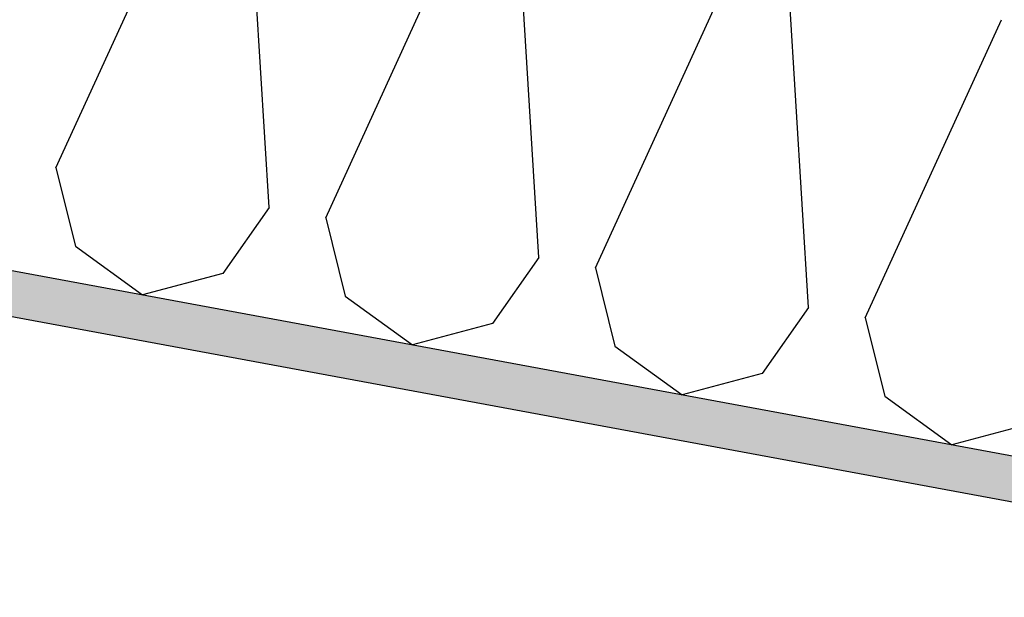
# Model space of a CAD drawing. Header units: millimetres. Extents: x -74465 to -41950, y 1470 to 14690.
# Tile 54 of 132: x -62727 to -62182, y 10681 to 11001. Entities that reach past the tile are written whole.
import ezdxf

# ---------------------------------------------------------------- set-up
doc = ezdxf.new("R2010")
doc.units = ezdxf.units.MM
doc.header["$LTSCALE"] = 0.5
doc.header["$MEASUREMENT"] = 0
doc.linetypes.add('PLINE', pattern=[0])
for name, color, linetype in [('26-- Yttertak (Skravur)(Nye konstruksjoner)', 7, 'Continuous'), ('26-- Yttertak(Nye konstruksjoner)', 7, 'Continuous'), ('261- Primærkonstruksjon (tak) (Skravur)(Nye konstruksjoner)', 7, 'Continuous'), ('261- Primærkonstruksjon (tak)(Nye konstruksjoner)', 7, 'Continuous')]:
    doc.layers.add(name, color=color, linetype=linetype)

# ---------------------------------------------------------------- blocks, each defined once
blk = doc.blocks.new('*X4')
at = {"layer": '26-- Yttertak (Skravur)(Nye konstruksjoner)', "linetype": 'PLINE'}
for p, q in [((-62706.71, 10919.07), (-62631.38, 11084.09)), ((-62588.84, 10897.23), (-62600.03, 11078.28)), ((-62557.49, 10891.42), (-62482.16, 11056.44)), ((-62439.62, 10869.57), (-62450.81, 11050.62)), ((-62408.27, 10863.76), (-62332.94, 11028.78)), ((-62290.41, 10841.92), (-62301.59, 11022.97)), ((-62259.06, 10836.11), (-62183.73, 11001.12)), ((-62706.71, 10919.07), (-62695.93, 10875.75)), ((-62588.84, 10897.23), (-62614.43, 10860.64)), ((-62557.49, 10891.42), (-62546.71, 10848.09)), ((-62695.93, 10875.75), (-62658.75, 10848.91)), ((-62439.62, 10869.57), (-62465.21, 10832.99)), ((-62614.43, 10860.64), (-62658.75, 10848.91)), ((-62408.27, 10863.76), (-62397.49, 10820.43)), ((-62546.71, 10848.09), (-62509.54, 10821.25)), ((-62290.41, 10841.92), (-62315.99, 10805.33)), ((-62465.21, 10832.99), (-62509.54, 10821.25)), ((-62259.06, 10836.11), (-62248.28, 10792.78)), ((-62397.49, 10820.43), (-62360.32, 10793.6)), ((-62315.99, 10805.33), (-62360.32, 10793.6)), ((-62248.28, 10792.78), (-62211.1, 10765.94)), ((-62166.78, 10777.67), (-62211.1, 10765.94))]:
    blk.add_line(p, q, dxfattribs=at)

msp = doc.modelspace()

# ---------------------------------------------------------------- hatches: boundary and pattern name
at = {"layer": '261- Primærkonstruksjon (tak) (Skravur)(Nye konstruksjoner)', "linetype": 'Continuous'}
h = msp.add_hatch(dxfattribs=at)
h.set_pattern_fill('Prikker_tett', color=256, style=0, pattern_type=2)
h.set_pattern_definition([(0, (0, 0), (0, 43.30127), [0, -25]), (0, (12.5, 21.65), (0, 43.30127), [0, -25])])
h.paths.add_polyline_path([(-61126.57, 10564.94), (-67556.57, 11756.67), (-67556.57, 11731.24), (-61126.57, 10539.51)])

# ---------------------------------------------------------------- linework, layer by layer
at = {"layer": '261- Primærkonstruksjon (tak)(Nye konstruksjoner)', "linetype": 'PLINE'}
for p, q in [((-67576.57, 11760.37), (-61126.57, 10564.94)), ((-67576.57, 11734.95), (-61901.57, 10683.15))]:
    msp.add_line(p, q, dxfattribs=at)

# ---------------------------------------------------------------- block references
at = {"layer": '26-- Yttertak(Nye konstruksjoner)'}
msp.add_blockref('*X4', (0, 0), dxfattribs=at)

doc.saveas('drawing.dxf')
